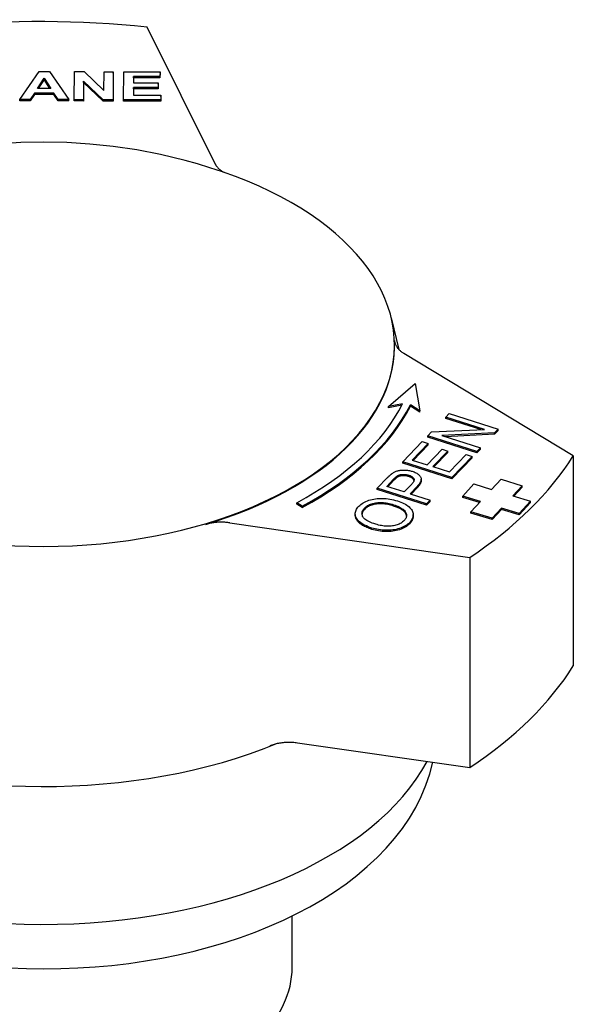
# Model space of a CAD drawing. Header units: millimetres. Extents: x 103 to 332, y -50 to 255.
# Tile 25 of 25: x 297 to 332, y 117 to 178. Entities that reach past the tile are written whole.
import ezdxf

# ---------------------------------------------------------------- set-up
doc = ezdxf.new("R2010")
doc.units = ezdxf.units.MM
doc.layers.add('Detail', color=2, linetype='Continuous')

msp = doc.modelspace()

# ---------------------------------------------------------------- linework, layer by layer
at = {"layer": 'Detail'}
for p, q in [((309.371, 168.931), (305.145, 177.444)), ((297.194, 172.94), (298.396, 174.686)), ((298.396, 174.686), (299.051, 174.684)), ((299.051, 174.684), (300.254, 172.931)), ((300.589, 172.93), (300.604, 174.679)), ((300.604, 174.679), (301.202, 174.677)), ((301.202, 174.677), (302.444, 173.5)), ((302.444, 173.5), (302.455, 174.674)), ((302.455, 174.674), (303.024, 174.672)), ((303.024, 174.672), (303.008, 172.923)), ((303.024, 174.59), (303.008, 172.841)), ((303.024, 174.59), (303.024, 174.672)), ((303.662, 172.921), (303.678, 174.67)), ((303.678, 174.67), (305.939, 174.663)), ((305.939, 174.663), (305.937, 174.367)), ((305.939, 174.581), (305.937, 174.285)), ((305.939, 174.581), (305.939, 174.663)), ((298.293, 173.63), (298.713, 174.277)), ((298.713, 174.195), (298.346, 173.63)), ((298.713, 174.277), (299.128, 173.628)), ((298.713, 174.195), (298.713, 174.277)), ((299.075, 173.628), (298.713, 174.195)), ((301.168, 174.076), (301.158, 172.928)), ((301.168, 173.994), (301.158, 172.846)), ((302.392, 172.924), (301.168, 174.076)), ((301.168, 173.994), (301.168, 174.076)), ((302.392, 172.843), (301.168, 173.994)), ((304.291, 174.372), (304.287, 173.984)), ((304.287, 173.984), (305.819, 173.98)), ((304.291, 174.29), (304.288, 173.984)), ((305.937, 174.367), (304.291, 174.372)), ((304.291, 174.29), (304.291, 174.372)), ((305.937, 174.285), (304.291, 174.29)), ((305.819, 173.98), (305.817, 173.684)), ((305.819, 173.898), (305.817, 173.602)), ((305.819, 173.898), (305.819, 173.98)), ((305.937, 174.285), (305.937, 174.367)), ((298.105, 173.335), (297.848, 172.938)), ((298.105, 173.253), (297.848, 172.856)), ((299.323, 173.331), (298.105, 173.335)), ((298.105, 173.253), (298.105, 173.335)), ((299.323, 173.249), (298.105, 173.253)), ((299.128, 173.628), (298.293, 173.63)), ((299.584, 172.933), (299.323, 173.331)), ((299.323, 173.249), (299.323, 173.331)), ((299.584, 172.851), (299.323, 173.249)), ((304.285, 173.688), (304.28, 173.215)), ((304.28, 173.215), (305.984, 173.21)), ((304.285, 173.606), (304.281, 173.215)), ((305.817, 173.684), (304.285, 173.688)), ((304.285, 173.606), (304.285, 173.688)), ((305.817, 173.602), (304.285, 173.606)), ((305.817, 173.602), (305.817, 173.684)), ((305.984, 173.21), (305.982, 172.914)), ((305.984, 173.128), (305.984, 173.21)), ((297.848, 172.938), (297.194, 172.94)), ((297.194, 172.858), (297.194, 172.94)), ((297.848, 172.856), (297.194, 172.858)), ((297.848, 172.856), (297.848, 172.938)), ((300.254, 172.931), (299.584, 172.933)), ((299.584, 172.851), (299.584, 172.933)), ((300.254, 172.849), (299.584, 172.851)), ((300.254, 172.849), (300.254, 172.931)), ((301.158, 172.928), (300.589, 172.93)), ((300.589, 172.848), (300.589, 172.93)), ((301.158, 172.846), (300.589, 172.848)), ((301.158, 172.846), (301.158, 172.928)), ((303.008, 172.923), (302.392, 172.924)), ((302.392, 172.843), (302.392, 172.924)), ((303.008, 172.841), (302.392, 172.843)), ((303.008, 172.841), (303.008, 172.923)), ((305.982, 172.914), (303.662, 172.921)), ((303.662, 172.839), (303.662, 172.921)), ((305.982, 172.832), (303.662, 172.839)), ((305.984, 173.128), (305.982, 172.832)), ((305.982, 172.832), (305.982, 172.914)), ((320.365, 159.323), (320.834, 157.357)), ((331.724, 150.72), (321.157, 157.105)), ((320.198, 153.795), (321.849, 155.232)), ((321.849, 155.232), (322.143, 153.52)), ((321.071, 153.967), (320.198, 153.795)), ((321.024, 153.876), (320.198, 153.714)), ((320.198, 153.714), (320.198, 153.795)), ((322.143, 153.52), (321.557, 153.898)), ((321.557, 153.816), (321.557, 153.898)), ((322.143, 153.438), (321.557, 153.816)), ((322.143, 153.438), (322.143, 153.52)), ((323.768, 153.129), (323.982, 153.352)), ((326.173, 152.368), (323.768, 153.129)), ((323.768, 153.048), (323.768, 153.129)), ((325.949, 152.357), (323.768, 153.048)), ((323.982, 153.352), (327.046, 152.381)), ((322.878, 152.205), (326.173, 152.368)), ((327.046, 152.381), (326.816, 152.143)), ((327.046, 152.3), (326.816, 152.061)), ((327.046, 152.3), (327.046, 152.381)), ((322.648, 151.967), (322.878, 152.205)), ((325.712, 150.996), (322.648, 151.967)), ((322.648, 151.885), (322.648, 151.967)), ((325.712, 150.914), (322.648, 151.885)), ((326.816, 152.143), (323.521, 151.981)), ((323.521, 151.981), (325.926, 151.219)), ((326.816, 152.061), (323.745, 151.91)), ((326.816, 152.061), (326.816, 152.143)), ((321.078, 150.335), (322.303, 151.608)), ((322.665, 151.493), (321.664, 150.454)), ((322.665, 151.411), (321.725, 150.435)), ((322.303, 151.608), (322.665, 151.493)), ((322.601, 150.157), (323.538, 151.131)), ((322.665, 151.411), (322.665, 151.493)), ((323.538, 151.131), (323.9, 151.016)), ((325.926, 151.219), (325.712, 150.996)), ((325.926, 151.137), (325.712, 150.914)), ((325.926, 151.137), (325.926, 151.219)), ((321.664, 150.454), (322.601, 150.157)), ((323.9, 151.016), (322.963, 150.043)), ((323.9, 150.934), (323.023, 150.023)), ((323.9, 150.934), (323.9, 151.016)), ((324.004, 149.713), (325.044, 150.792)), ((325.406, 150.678), (324.142, 149.365)), ((325.406, 150.596), (324.142, 149.283)), ((325.044, 150.792), (325.406, 150.678)), ((325.406, 150.596), (325.406, 150.678)), ((325.712, 150.914), (325.712, 150.996)), ((331.724, 150.72), (331.724, 137.614)), ((324.142, 149.365), (321.078, 150.335)), ((321.078, 150.253), (321.078, 150.335)), ((324.142, 149.283), (321.078, 150.253)), ((322.963, 150.043), (324.004, 149.713)), ((319.496, 148.692), (320.134, 149.355)), ((320.082, 148.81), (320.515, 149.26)), ((322.235, 149.184), (322.235, 149.266)), ((324.142, 149.283), (324.142, 149.365)), ((326.63, 148.622), (327.219, 149.255)), ((327.219, 149.255), (328.542, 148.849)), ((322.56, 147.721), (319.496, 148.692)), ((319.496, 148.61), (319.496, 148.692)), ((322.56, 147.639), (319.496, 148.61)), ((321.177, 148.463), (320.082, 148.81)), ((320.515, 149.178), (320.142, 148.791)), ((321.614, 148.917), (321.177, 148.463)), ((321.974, 148.8), (321.539, 148.349)), ((321.974, 148.718), (321.6, 148.33)), ((324.821, 148.201), (325.527, 148.96)), ((325.527, 148.96), (326.63, 148.622)), ((328.542, 148.849), (327.953, 148.217)), ((328.542, 148.768), (328.013, 148.199)), ((328.542, 148.768), (328.542, 148.849)), ((321.539, 148.349), (322.784, 147.954)), ((325.924, 147.863), (324.821, 148.201)), ((324.821, 148.119), (324.821, 148.201)), ((325.864, 147.799), (324.821, 148.119)), ((327.953, 148.217), (329.056, 147.879)), ((314.812, 147.582), (314.471, 147.791)), ((314.471, 147.71), (314.471, 147.791)), ((314.812, 147.5), (314.471, 147.71)), ((314.812, 147.5), (314.812, 147.582)), ((322.784, 147.954), (322.56, 147.721)), ((322.784, 147.873), (322.56, 147.639)), ((322.56, 147.639), (322.56, 147.721)), ((322.784, 147.873), (322.784, 147.954)), ((325.335, 147.231), (325.924, 147.863)), ((327.247, 147.458), (326.658, 146.826)), ((328.35, 147.12), (327.247, 147.458)), ((327.247, 147.376), (327.247, 147.458)), ((329.056, 147.879), (328.35, 147.12)), ((329.056, 147.797), (328.35, 147.038)), ((329.056, 147.797), (329.056, 147.879)), ((318.119, 147.016), (318.119, 147.098)), ((321.736, 146.974), (321.736, 147.056)), ((326.658, 146.826), (325.335, 147.231)), ((325.335, 147.149), (325.335, 147.231)), ((326.658, 146.744), (325.335, 147.149)), ((327.247, 147.376), (326.658, 146.744)), ((326.658, 146.744), (326.658, 146.826)), ((328.35, 147.038), (327.247, 147.376)), ((328.35, 147.038), (328.35, 147.12)), ((310.291, 146.54), (325.267, 144.381)), ((325.267, 144.381), (325.267, 131.275)), ((314.515, 132.825), (325.267, 131.275)), ((322.96, 131.603), (322.961, 131.607)), ((314.185, 118.817), (314.185, 122.02))]:
    msp.add_line(p, q, dxfattribs=at)
at = {"layer": 'Detail', "flags": 128}
for points in [[(310.651, 168.13), (309.847, 168.419), (309.054, 168.683), (308.271, 168.921), (307.498, 169.137), (306.733, 169.33), (305.976, 169.503), (304.484, 169.793), (303.014, 170.011), (301.561, 170.163), (300.12, 170.253), (298.684, 170.283), (297.249, 170.253), (295.808, 170.163), (294.355, 170.011), (292.885, 169.793), (291.393, 169.503), (290.636, 169.33), (289.871, 169.137), (289.097, 168.921), (288.315, 168.683), (287.522, 168.419), (286.718, 168.13)], [(309.371, 168.931), (309.384, 168.906), (309.399, 168.881), (309.414, 168.856), (309.429, 168.831), (309.446, 168.806), (309.464, 168.782), (309.483, 168.757), (309.502, 168.733), (309.523, 168.71), (309.544, 168.686), (309.566, 168.663), (309.589, 168.64), (309.613, 168.617), (309.638, 168.595), (309.664, 168.573), (309.69, 168.551), (309.717, 168.53), (309.746, 168.509), (309.774, 168.488), (309.804, 168.468), (309.834, 168.448), (309.866, 168.428), (309.897, 168.409), (309.93, 168.39)], [(320.569, 157.911), (320.572, 157.873), (320.576, 157.836), (320.583, 157.799), (320.592, 157.762), (320.603, 157.726), (320.616, 157.689), (320.63, 157.653), (320.647, 157.617), (320.666, 157.582), (320.686, 157.546), (320.709, 157.511), (320.733, 157.477), (320.759, 157.442), (320.787, 157.409), (320.816, 157.376), (320.848, 157.343), (320.881, 157.311), (320.916, 157.28), (320.952, 157.249), (320.99, 157.219), (321.029, 157.189), (321.07, 157.16), (321.113, 157.132), (321.157, 157.105)], [(320.134, 149.355), (320.148, 149.369), (320.162, 149.383), (320.175, 149.397), (320.189, 149.411), (320.202, 149.424), (320.215, 149.437), (320.228, 149.449), (320.241, 149.462), (320.254, 149.473), (320.266, 149.485), (320.278, 149.496), (320.29, 149.507), (320.302, 149.518), (320.314, 149.528), (320.326, 149.538), (320.337, 149.548), (320.348, 149.557), (320.359, 149.566), (320.37, 149.575), (320.381, 149.583), (320.392, 149.591), (320.402, 149.599), (320.412, 149.606), (320.422, 149.613)], [(320.422, 149.613), (320.463, 149.642), (320.505, 149.668), (320.548, 149.693), (320.591, 149.715), (320.636, 149.736), (320.681, 149.754), (320.727, 149.771), (320.774, 149.785), (320.822, 149.797), (320.871, 149.808), (320.923, 149.817), (320.976, 149.824), (321.03, 149.829), (321.087, 149.832), (321.145, 149.833), (321.204, 149.832), (321.265, 149.829), (321.324, 149.825), (321.384, 149.818), (321.443, 149.809), (321.502, 149.798), (321.56, 149.785), (321.618, 149.77), (321.675, 149.753)], [(320.515, 149.26), (320.528, 149.273), (320.54, 149.286), (320.552, 149.298), (320.564, 149.31), (320.576, 149.321), (320.587, 149.333), (320.598, 149.343), (320.609, 149.354), (320.62, 149.364), (320.63, 149.373), (320.641, 149.382), (320.651, 149.391), (320.66, 149.4), (320.67, 149.408), (320.679, 149.416), (320.688, 149.423), (320.697, 149.43), (320.706, 149.437), (320.714, 149.443), (320.722, 149.449), (320.73, 149.454), (320.738, 149.459), (320.745, 149.464), (320.752, 149.468)], [(320.752, 149.386), (320.745, 149.382), (320.738, 149.377), (320.73, 149.372), (320.722, 149.367), (320.714, 149.361), (320.706, 149.355), (320.697, 149.348), (320.688, 149.341), (320.679, 149.334), (320.67, 149.326), (320.66, 149.318), (320.651, 149.309), (320.641, 149.301), (320.63, 149.291), (320.62, 149.282), (320.609, 149.272), (320.598, 149.261), (320.587, 149.251), (320.576, 149.24), (320.564, 149.228), (320.552, 149.216), (320.54, 149.204), (320.528, 149.191), (320.515, 149.178)], [(320.752, 149.468), (320.774, 149.481), (320.797, 149.492), (320.821, 149.503), (320.845, 149.513), (320.871, 149.522), (320.897, 149.53), (320.924, 149.537), (320.952, 149.543), (320.981, 149.548), (321.011, 149.552), (321.042, 149.556), (321.073, 149.558), (321.105, 149.56), (321.137, 149.56), (321.169, 149.56), (321.201, 149.558), (321.233, 149.555), (321.265, 149.552), (321.296, 149.547), (321.328, 149.542), (321.36, 149.535), (321.392, 149.528), (321.424, 149.519), (321.456, 149.509)], [(321.456, 149.428), (321.424, 149.437), (321.392, 149.446), (321.36, 149.453), (321.328, 149.46), (321.296, 149.465), (321.265, 149.47), (321.233, 149.474), (321.201, 149.476), (321.169, 149.478), (321.137, 149.478), (321.105, 149.478), (321.073, 149.476), (321.042, 149.474), (321.011, 149.47), (320.981, 149.466), (320.952, 149.461), (320.924, 149.455), (320.897, 149.448), (320.871, 149.44), (320.845, 149.431), (320.821, 149.421), (320.797, 149.411), (320.774, 149.399), (320.752, 149.386)], [(321.456, 149.509), (321.499, 149.495), (321.539, 149.48), (321.576, 149.464), (321.61, 149.447), (321.641, 149.429), (321.669, 149.411), (321.695, 149.392), (321.717, 149.372), (321.737, 149.351), (321.753, 149.33), (321.767, 149.307), (321.777, 149.284), (321.785, 149.26), (321.788, 149.235), (321.788, 149.209), (321.784, 149.181), (321.776, 149.152), (321.764, 149.122), (321.749, 149.091), (321.729, 149.059), (321.706, 149.025), (321.679, 148.99), (321.649, 148.955), (321.614, 148.917)], [(321.784, 149.182), (321.78, 149.195), (321.775, 149.207), (321.77, 149.22), (321.763, 149.232), (321.756, 149.244), (321.748, 149.256), (321.739, 149.267), (321.729, 149.278), (321.718, 149.289), (321.706, 149.3), (321.694, 149.311), (321.681, 149.321), (321.667, 149.331), (321.652, 149.341), (321.636, 149.351), (321.619, 149.36), (321.602, 149.369), (321.584, 149.378), (321.564, 149.387), (321.544, 149.396), (321.524, 149.404), (321.502, 149.412), (321.479, 149.42), (321.456, 149.428)], [(321.675, 149.753), (321.738, 149.732), (321.798, 149.709), (321.854, 149.685), (321.907, 149.659), (321.956, 149.632), (322.001, 149.603), (322.043, 149.573), (322.081, 149.542), (322.116, 149.509), (322.147, 149.474), (322.175, 149.438), (322.199, 149.401), (322.218, 149.362), (322.23, 149.321), (322.235, 149.278), (322.233, 149.233), (322.225, 149.186), (322.209, 149.136), (322.187, 149.085), (322.158, 149.032), (322.122, 148.977), (322.08, 148.92), (322.03, 148.861), (321.974, 148.8)], [(322.235, 149.184), (322.234, 149.168), (322.233, 149.151), (322.231, 149.134), (322.228, 149.117), (322.224, 149.1), (322.219, 149.082), (322.213, 149.064), (322.206, 149.046), (322.198, 149.027), (322.19, 149.009), (322.18, 148.99), (322.17, 148.97), (322.158, 148.951), (322.146, 148.931), (322.133, 148.911), (322.119, 148.891), (322.104, 148.87), (322.088, 148.849), (322.071, 148.828), (322.054, 148.806), (322.035, 148.785), (322.015, 148.763), (321.995, 148.741), (321.974, 148.718)], [(318.346, 147.57), (318.407, 147.629), (318.473, 147.685), (318.544, 147.737), (318.62, 147.786), (318.7, 147.831), (318.786, 147.873), (318.877, 147.911), (318.972, 147.945), (319.071, 147.976), (319.172, 148.002), (319.275, 148.023), (319.381, 148.041), (319.488, 148.053), (319.598, 148.061), (319.71, 148.065), (319.824, 148.064), (319.939, 148.059), (320.054, 148.05), (320.169, 148.036), (320.284, 148.019), (320.4, 147.997), (320.515, 147.971), (320.63, 147.941), (320.745, 147.906)], [(319.161, 146.214), (319.038, 146.255), (318.922, 146.298), (318.814, 146.343), (318.714, 146.39), (318.622, 146.438), (318.537, 146.489), (318.461, 146.541), (318.392, 146.594), (318.33, 146.65), (318.277, 146.707), (318.231, 146.767), (318.193, 146.828), (318.163, 146.89), (318.141, 146.952), (318.126, 147.013), (318.119, 147.075), (318.12, 147.137), (318.129, 147.199), (318.146, 147.261), (318.17, 147.323), (318.202, 147.385), (318.242, 147.447), (318.29, 147.508), (318.346, 147.57)], [(319.397, 146.453), (319.286, 146.489), (319.182, 146.527), (319.087, 146.565), (318.999, 146.604), (318.919, 146.644), (318.847, 146.685), (318.783, 146.726), (318.727, 146.768), (318.679, 146.811), (318.639, 146.854), (318.606, 146.898), (318.582, 146.943), (318.564, 146.988), (318.55, 147.033), (318.542, 147.077), (318.539, 147.122), (318.541, 147.165), (318.548, 147.209), (318.56, 147.252), (318.577, 147.294), (318.599, 147.337), (318.626, 147.379), (318.658, 147.42), (318.695, 147.461)], [(318.695, 147.461), (318.739, 147.504), (318.786, 147.543), (318.838, 147.58), (318.893, 147.615), (318.951, 147.647), (319.014, 147.676), (319.08, 147.703), (319.15, 147.727), (319.223, 147.748), (319.298, 147.766), (319.375, 147.781), (319.453, 147.792), (319.534, 147.799), (319.616, 147.804), (319.701, 147.805), (319.787, 147.803), (319.874, 147.797), (319.963, 147.788), (320.052, 147.776), (320.142, 147.761), (320.232, 147.742), (320.324, 147.721), (320.416, 147.696), (320.509, 147.668)], [(320.509, 147.586), (320.416, 147.614), (320.324, 147.639), (320.232, 147.661), (320.142, 147.679), (320.052, 147.694), (319.963, 147.706), (319.874, 147.715), (319.787, 147.721), (319.701, 147.723), (319.616, 147.722), (319.534, 147.718), (319.453, 147.71), (319.375, 147.699), (319.298, 147.684), (319.223, 147.666), (319.15, 147.645), (319.08, 147.621), (319.014, 147.594), (318.951, 147.565), (318.893, 147.533), (318.838, 147.498), (318.786, 147.461), (318.739, 147.422), (318.695, 147.379)], [(320.509, 147.668), (320.605, 147.636), (320.695, 147.603), (320.779, 147.569), (320.856, 147.534), (320.928, 147.497), (320.994, 147.459), (321.053, 147.421), (321.107, 147.381), (321.154, 147.339), (321.196, 147.297), (321.231, 147.254), (321.26, 147.209), (321.284, 147.164), (321.302, 147.119), (321.314, 147.074), (321.32, 147.029), (321.321, 146.985), (321.316, 146.94), (321.305, 146.896), (321.288, 146.851), (321.266, 146.807), (321.238, 146.763), (321.205, 146.719), (321.166, 146.675)], [(321.319, 146.961), (321.314, 146.99), (321.307, 147.02), (321.297, 147.049), (321.285, 147.078), (321.271, 147.108), (321.254, 147.137), (321.235, 147.167), (321.213, 147.195), (321.188, 147.223), (321.161, 147.251), (321.131, 147.278), (321.099, 147.305), (321.064, 147.331), (321.027, 147.357), (320.986, 147.382), (320.944, 147.407), (320.898, 147.431), (320.851, 147.454), (320.8, 147.478), (320.747, 147.5), (320.692, 147.523), (320.633, 147.544), (320.573, 147.565), (320.509, 147.586)], [(320.745, 147.906), (320.858, 147.868), (320.964, 147.828), (321.065, 147.785), (321.159, 147.74), (321.247, 147.692), (321.329, 147.642), (321.404, 147.59), (321.473, 147.535), (321.535, 147.478), (321.589, 147.421), (321.634, 147.362), (321.671, 147.302), (321.7, 147.241), (321.72, 147.179), (321.732, 147.116), (321.736, 147.052), (321.732, 146.988), (321.721, 146.925), (321.704, 146.863), (321.68, 146.802), (321.649, 146.742), (321.611, 146.682), (321.566, 146.624), (321.515, 146.567)], [(319.161, 146.132), (319.076, 146.16), (318.995, 146.189), (318.917, 146.219), (318.843, 146.249), (318.772, 146.28), (318.706, 146.312), (318.642, 146.345), (318.582, 146.379), (318.526, 146.414), (318.474, 146.449), (318.425, 146.485), (318.38, 146.523), (318.338, 146.561), (318.3, 146.599), (318.266, 146.639), (318.235, 146.68), (318.208, 146.721), (318.184, 146.763), (318.164, 146.805), (318.148, 146.847), (318.135, 146.89), (318.126, 146.932), (318.12, 146.974), (318.119, 147.016)], [(318.695, 147.379), (318.684, 147.368), (318.673, 147.356), (318.663, 147.344), (318.653, 147.332), (318.643, 147.32), (318.634, 147.308), (318.625, 147.295), (318.617, 147.283), (318.609, 147.271), (318.602, 147.259), (318.595, 147.247), (318.588, 147.235), (318.582, 147.222), (318.576, 147.21), (318.571, 147.198), (318.566, 147.185), (318.561, 147.173), (318.557, 147.161), (318.553, 147.148), (318.55, 147.136), (318.547, 147.123), (318.545, 147.111), (318.543, 147.098), (318.541, 147.086)], [(321.736, 146.974), (321.735, 146.952), (321.734, 146.931), (321.732, 146.909), (321.73, 146.888), (321.726, 146.867), (321.722, 146.846), (321.717, 146.825), (321.711, 146.804), (321.705, 146.783), (321.697, 146.762), (321.689, 146.742), (321.68, 146.722), (321.671, 146.701), (321.66, 146.681), (321.649, 146.661), (321.637, 146.641), (321.625, 146.621), (321.611, 146.601), (321.597, 146.581), (321.582, 146.562), (321.567, 146.542), (321.55, 146.523), (321.533, 146.504), (321.515, 146.485)], [(310.291, 146.54), (310.228, 146.548), (310.165, 146.556), (310.102, 146.562), (310.038, 146.567), (309.974, 146.571), (309.91, 146.574), (309.846, 146.576), (309.781, 146.577), (309.717, 146.577), (309.653, 146.576), (309.589, 146.573), (309.524, 146.57), (309.46, 146.565), (309.397, 146.559), (309.334, 146.552), (309.271, 146.544), (309.209, 146.535), (309.147, 146.525), (309.086, 146.514), (309.025, 146.502), (308.965, 146.488), (308.906, 146.474), (308.847, 146.458), (308.79, 146.442)], [(321.515, 146.567), (321.452, 146.506), (321.385, 146.449), (321.313, 146.397), (321.236, 146.347), (321.153, 146.302), (321.066, 146.26), (320.975, 146.222), (320.878, 146.188), (320.777, 146.158), (320.675, 146.132), (320.571, 146.111), (320.465, 146.094), (320.358, 146.082), (320.248, 146.075), (320.136, 146.071), (320.023, 146.072), (319.909, 146.078), (319.797, 146.087), (319.687, 146.099), (319.579, 146.115), (319.472, 146.134), (319.367, 146.157), (319.263, 146.184), (319.161, 146.214)], [(321.515, 146.485), (321.452, 146.424), (321.385, 146.368), (321.313, 146.315), (321.236, 146.265), (321.153, 146.22), (321.066, 146.178), (320.975, 146.14), (320.878, 146.106), (320.777, 146.076), (320.675, 146.05), (320.571, 146.029), (320.465, 146.013), (320.358, 146), (320.248, 145.993), (320.136, 145.989), (320.023, 145.991), (319.909, 145.996), (319.797, 146.005), (319.687, 146.017), (319.579, 146.033), (319.472, 146.052), (319.367, 146.076), (319.263, 146.102), (319.161, 146.132)], [(321.166, 146.675), (321.122, 146.634), (321.076, 146.594), (321.026, 146.558), (320.974, 146.524), (320.917, 146.493), (320.858, 146.464), (320.795, 146.438), (320.73, 146.415), (320.66, 146.394), (320.588, 146.376), (320.512, 146.36), (320.433, 146.347), (320.352, 146.337), (320.27, 146.331), (320.188, 146.327), (320.104, 146.328), (320.019, 146.331), (319.933, 146.339), (319.846, 146.349), (319.758, 146.363), (319.669, 146.38), (319.579, 146.401), (319.489, 146.425), (319.397, 146.453)], [(312.821, 132.655), (312.883, 132.678), (312.946, 132.7), (313.01, 132.72), (313.076, 132.74), (313.142, 132.758), (313.21, 132.774), (313.279, 132.789), (313.348, 132.803), (313.419, 132.815), (313.49, 132.826), (313.562, 132.836), (313.635, 132.844), (313.708, 132.85), (313.781, 132.855), (313.855, 132.859), (313.929, 132.861), (314.003, 132.862), (314.076, 132.861), (314.15, 132.858), (314.224, 132.854), (314.297, 132.849), (314.37, 132.842), (314.443, 132.834), (314.515, 132.825)], [(296.549, 118.774), (297.616, 118.733), (298.684, 118.719), (299.753, 118.733), (300.82, 118.774), (301.883, 118.843), (302.939, 118.94), (303.988, 119.064), (305.027, 119.216), (306.055, 119.394), (307.069, 119.599), (308.068, 119.831), (309.049, 120.089), (310.012, 120.372), (310.953, 120.682), (311.872, 121.016), (312.767, 121.375), (313.637, 121.759), (314.479, 122.166), (315.292, 122.598), (316.075, 123.052), (316.826, 123.529), (317.544, 124.029), (318.227, 124.551), (318.873, 125.094), (319.481, 125.659), (320.05, 126.245), (320.577, 126.851), (321.062, 127.478), (321.502, 128.125), (321.895, 128.79), (322.24, 129.472), (322.533, 130.169), (322.774, 130.88), (322.96, 131.603)]]:
    msp.add_lwpolyline(points, dxfattribs=at)
at = {"layer": 'Detail'}
for centre, major_axis, start_param, end_param in [((298.566, 157.581), (-35.25, 0), 4.524635, 4.88978), ((298.684, 157.621), (-21.883, 0), 5.290973, 10.41699), ((298.684, 157.581), (21.892, 0), 5.19219, 6.309447), ((298.251, 157.742), (23.75, 0), 5.464157, 6.002369), ((298.251, 157.742), (24.25, 0), 5.464157, 6.003162), ((298.251, 157.661), (24.25, 0), 5.464157, 6.003162), ((298.566, 157.581), (35.25, 0), 5.571832, 5.936978), ((298.566, 144.475), (35.25, 0), 5.571832, 5.936978), ((298.684, 144.433), (25, 0), 4.076193, 5.335472), ((298.684, 135.832), (-25, 0), 0.281158, 2.846309), ((298.684, 118.817), (-15.501, 0), 0, 3.141593)]:
    msp.add_ellipse(centre, major_axis=major_axis, ratio=0.573576, start_param=start_param, end_param=end_param, dxfattribs=at)

doc.saveas('drawing.dxf')
